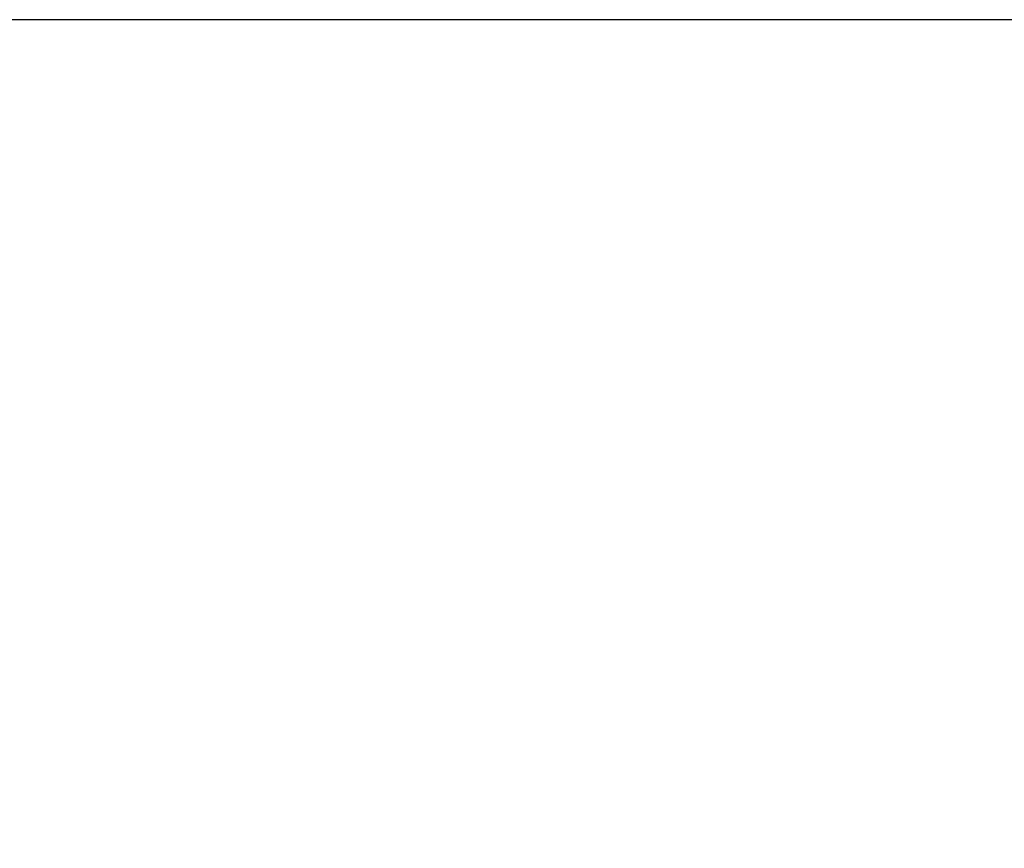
# Model space of a CAD drawing. Header units: millimetres. Extents: x -1661 to 8978, y 10538 to 15989.
# Tile 17 of 24: x 5140 to 6720, y 14418 to 15749. Entities that reach past the tile are written whole.
import ezdxf

# ---------------------------------------------------------------- set-up
doc = ezdxf.new("R2010")
doc.units = ezdxf.units.MM
doc.layers.add('Eko_Wymiary', color=7, linetype='Continuous', lineweight=20)
doc.styles.get("Standard").update_dxf_attribs({"font": 'arial.ttf'})
doc.dimstyles.new('ISO-25', dxfattribs={"dimtxt": 2.5, "dimasz": 2.5, "dimexe": 1.25, "dimexo": 0.625, "dimtad": 1, "dimtxsty": 'Standard', "dimcen": 2.5, "dimadec": 0, "dimazin": 0, "dimtfac": 1, "dimtmove": 0, "dimatfit": 3, "dimfxl": 0, "dimarcsym": 0})

# ---------------------------------------------------------------- blocks, each defined once
blk = doc.blocks.new('*D138')
at = {"layer": 'Defpoints', "color": 0}
for p in [(4668, 15749.2), (7065.1, 15749.2), (6276.6, 12669.3)]:
    blk.add_point(p, dxfattribs=at)
at = {"layer": 'Eko_Wymiary', "color": 0, "lineweight": -2, "ltscale": 2}
for p, q in [((4668.6, 15749.2), (7066.3, 15749.2)), ((7065.1, 12719.3), (7065.1, 15699.2)), ((6277.2, 12669.3), (7066.3, 12669.3))]:
    blk.add_line(p, q, dxfattribs=at)
at = {"layer": 'Eko_Wymiary', "color": 0}
for points in [[(7073.4, 15699.2), (7056.8, 15699.2), (7065.1, 15749.2)], [(7056.8, 12719.3), (7073.4, 12719.3), (7065.1, 12669.3)]]:
    blk.add_solid(points, dxfattribs=at)
at = {"layer": 'Eko_Wymiary', "color": 0, "insert": (7034.6, 13472.7), "char_height": 50, "attachment_point": 5, "rotation": 90}
blk.add_mtext('3065', dxfattribs=at)

msp = doc.modelspace()

# ---------------------------------------------------------------- dimensions: what is measured, and where the dimension line sits
at = {"layer": 'Eko_Wymiary', "ltscale": 2}
dim = msp.add_linear_dim(base=(7065.09, 15749.169), p1=(6276.61, 12669.301), p2=(4667.981, 15749.169), angle=90, text='3065', dimstyle='ISO-25', override={"dimtxt": 50, "dimasz": 50, "dimgap": 5}, dxfattribs=at)
dim.commit()
dim.dimension.update_dxf_attribs({"geometry": '*D138', "text_midpoint": (7065.09, 13472.726), "dimtype": 160})

doc.saveas('drawing.dxf')
